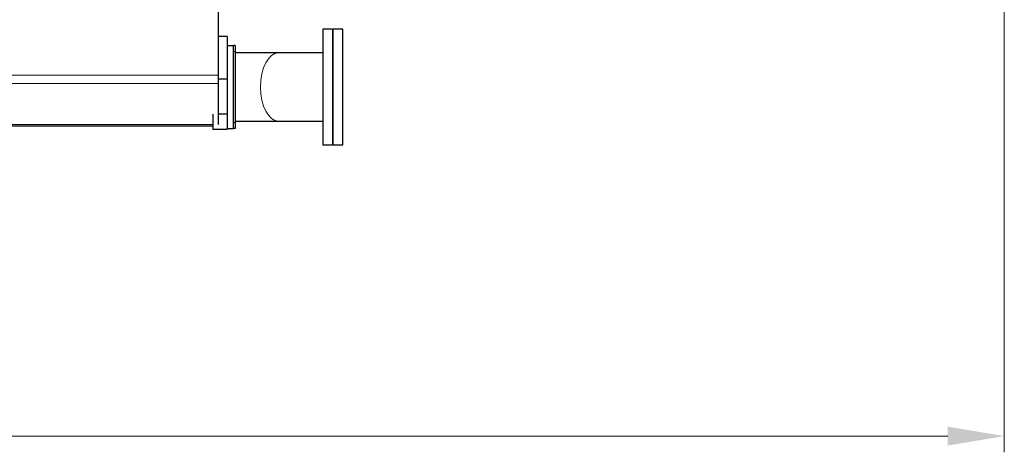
# Model space of a CAD drawing. Header units: inches. Extents: x 0 to 23760, y -13 to 16800.
# Tile 114 of 223: x 6465 to 8901, y 10741 to 11810. Entities that reach past the tile are written whole.
import ezdxf

# ---------------------------------------------------------------- set-up
doc = ezdxf.new("R2010")
doc.units = ezdxf.units.IN
doc.layers.add('254', color=7, linetype='Continuous', true_color=0xffffff)
doc.styles.add('latin_extended', font='simplex.shx')
doc.dimstyles.get("Standard").update_dxf_attribs({"dimtxt": 0.18, "dimasz": 0.18, "dimexe": 0.18, "dimexo": 0.0625, "dimgap": 0.09, "dimtad": 0, "dimtih": 1, "dimtoh": 1, "dimdec": 4, "dimzin": 0, "dimdsep": 46, "dimtxsty": 'Standard', "dimcen": 0.09, "dimadec": 0, "dimazin": 0, "dimtfac": 1, "dimtdec": 4, "dimtofl": 0, "dimtmove": 0, "dimatfit": 3, "dimfxl": 1, "dimtolj": 1, "dimtzin": 0, "dimarcsym": 0})

# ---------------------------------------------------------------- blocks, each defined once
blk = doc.blocks.new('_U9')
at = {"layer": '254', "color": 3, "linetype": 'Continuous', "lineweight": 13, "transparency": 16777216}
for p, q in [((8900.8, 13916.5), (8900.8, 10741)), ((1781.2, 12180.5), (1781.2, 10741)), ((1921.2, 10781), (8760.8, 10781))]:
    blk.add_line(p, q, dxfattribs=at)
at = {"layer": '254', "color": 3, "transparency": 16777216}
for points in [[(1921.2, 10804.3), (1921.2, 10757.7), (1781.2, 10781)], [(8760.8, 10757.7), (8760.8, 10804.3), (8900.8, 10781)]]:
    blk.add_solid(points, dxfattribs=at)
at = {"layer": 'Defpoints', "color": 0, "transparency": 16777216}
for p in [(8900.8, 13956.5), (1781.2, 12220.5), (8900.8, 10781)]:
    blk.add_point(p, dxfattribs=at)
at = {"layer": '254', "color": 2, "lineweight": 13, "transparency": 16777216, "insert": (5107.7, 10991), "char_height": 140, "attachment_point": 1, "style": 'latin_extended'}
blk.add_mtext('\\A1;7120', dxfattribs=at)

msp = doc.modelspace()

# ---------------------------------------------------------------- linework, layer by layer
at = {"layer": '254', "color": 2, "linetype": 'Continuous', "lineweight": 25}
for p, q in [((6955.739, 12053.516), (6955.739, 11673.076)), ((6977.739, 11768.518), (6955.739, 11768.518)), ((6977.739, 11768.518), (6977.739, 11662.547)), ((7214.526, 11786.018), (7214.526, 11542.821)), ((7238.526, 11786.018), (7214.526, 11786.018)), ((7238.526, 11786.018), (7238.526, 11542.821)), ((7264.126, 11786.018), (7240.126, 11786.018)), ((7240.126, 11501.018), (7240.126, 11786.018)), ((7264.126, 11501.018), (7264.126, 11786.018)), ((6977.739, 11746.018), (6993.539, 11746.018)), ((6993.539, 11541.018), (6993.539, 11746.018)), ((6997.739, 11746.018), (6993.539, 11746.018)), ((6997.739, 11746.018), (6997.739, 11731.018)), ((6997.739, 11731.018), (6997.739, 11556.018)), ((7214.421, 11727.668), (7105.071, 11727.668)), ((6955.739, 11673.076), (6955.739, 11651.922)), ((6977.739, 11662.547), (6955.739, 11662.547)), ((6955.739, 11651.922), (6955.739, 11551.001)), ((6977.739, 11662.547), (6977.739, 11576.612)), ((6942.739, 11576.612), (6942.739, 11538.518)), ((6977.739, 11576.612), (6955.739, 11576.612)), ((6977.739, 11576.612), (6977.739, 11538.518)), ((6997.739, 11556.018), (6997.739, 11541.018)), ((7105.071, 11559.368), (7214.531, 11559.368)), ((2792.753, 11547.518), (6942.714, 11547.518)), ((6977.739, 11538.518), (6942.739, 11538.518)), ((6977.739, 11541.018), (6993.539, 11541.018)), ((6997.739, 11541.018), (6993.539, 11541.018)), ((7214.526, 11542.821), (7214.526, 11501.018)), ((7238.526, 11542.821), (7238.526, 11501.018)), ((7214.526, 11501.018), (7238.526, 11501.018)), ((7240.126, 11501.018), (7264.126, 11501.018))]:
    msp.add_line(p, q, dxfattribs=at)
at = {"layer": '254', "color": 110, "linetype": 'Continuous', "lineweight": 13}
for p, q in [((6997.739, 11731.018), (6993.539, 11731.018)), ((2787.739, 11673.076), (6955.739, 11673.076)), ((2787.739, 11651.922), (6955.739, 11651.922)), ((2792.753, 11551.001), (6942.714, 11551.001)), ((6997.739, 11556.018), (6993.539, 11556.018))]:
    msp.add_line(p, q, dxfattribs=at)
msp.add_ellipse((7105.071, 11643.518), major_axis=(0, 84.15), ratio=0.53186823, start_param=0, end_param=3.14159265, dxfattribs=at)
at = {"layer": '254', "color": 2, "linetype": 'Continuous', "lineweight": 25}
for points, knots in [([(7105.071, 11727.668), (7096.49, 11727.668), (7078.712, 11727.668), (7050.174, 11727.668), (7022.904, 11727.668), (7005.318, 11727.668), (6997.762, 11727.668)], [0, 0, 0, 0, 0.26516509, 0.53295061, 0.80099762, 1, 1, 1, 1]), ([(6997.762, 11559.368), (7005.318, 11559.368), (7022.904, 11559.368), (7050.174, 11559.368), (7078.712, 11559.368), (7096.49, 11559.368), (7105.071, 11559.368)], [0, 0, 0, 0, 0.19900238, 0.46704939, 0.73483491, 1, 1, 1, 1])]:
    msp.add_open_spline(points, degree=3, knots=knots, dxfattribs=at)

# ---------------------------------------------------------------- dimensions: what is measured, and where the dimension line sits
at = {"layer": '254', "color": 2, "linetype": 'Continuous', "lineweight": 13}
dim = msp.add_linear_dim(base=(8900.829, 10780.999), p1=(1781.157, 12220.518), p2=(8900.829, 13956.518), dimstyle='Standard', override={"dimscale": 40, "dimtxt": 3.5, "dimasz": 3.5, "dimexe": 1, "dimexo": 1, "dimgap": 1.75, "dimtad": 1, "dimtih": 1, "dimtoh": 0, "dimdec": 0, "dimlfac": 1, "dimzin": 8, "dimdsep": 46, "dimlunit": 2, "dimtxsty": 'latin_extended', "dimsah": 1, "dimse1": 0, "dimse2": 0, "dimsd1": 0, "dimsd2": 0, "dimclrd": 3, "dimclre": 3, "dimclrt": 2, "dimtol": 0, "dimtm": -0.1, "dimtfac": 0.714286, "dimtdec": 3, "dimtofl": 1, "dimtmove": 0, "dimtzin": 8, "dimlwd": 13, "dimlwe": 13}, dxfattribs=at)
dim.commit()
dim.dimension.update_dxf_attribs({"geometry": '_U9', "text_midpoint": (5340.993, 10780.999), "dimtype": 160})

doc.saveas('drawing.dxf')
